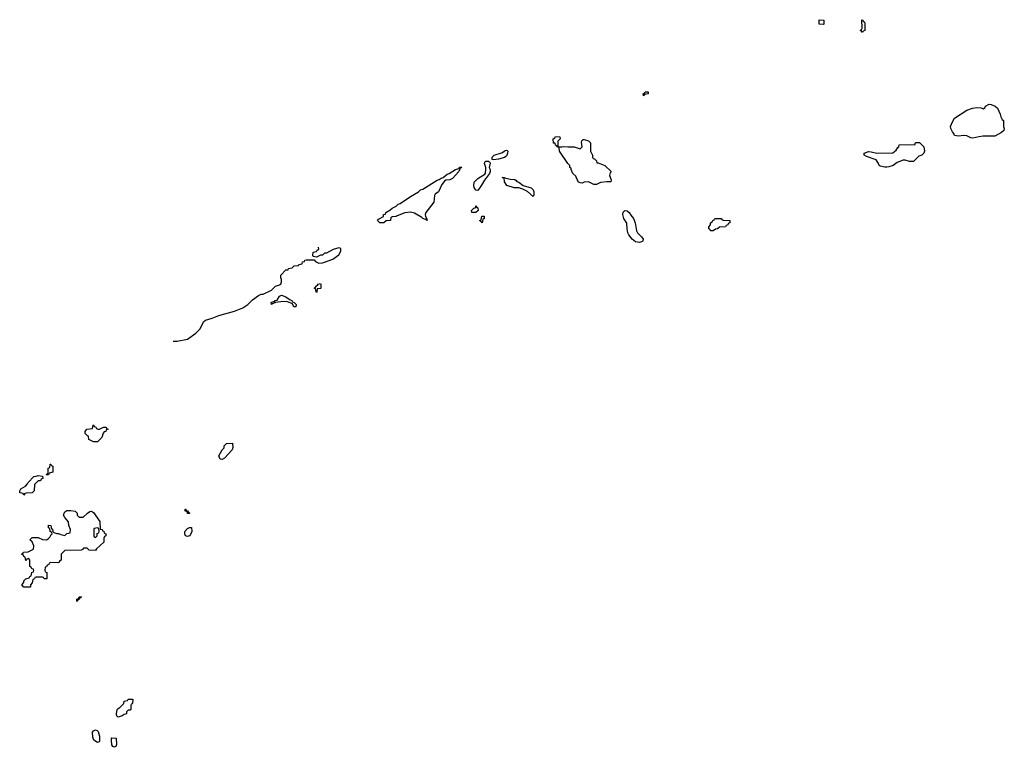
# Model space of a CAD drawing. Header units: inches. Extents: x 2886961 to 3052306, y 543424 to 918523.
# Tile 3 of 117: x 3009008 to 3018638, y 558802 to 565914. Entities that reach past the tile are written whole.
import ezdxf

# ---------------------------------------------------------------- set-up
doc = ezdxf.new("R2010")
doc.units = ezdxf.units.IN
doc.header["$MEASUREMENT"] = 0
for name, color, linetype in [('D0505', 7, 'Continuous'), ('D0506', 7, 'Continuous'), ('D0515', 7, 'Continuous'), ('D0516', 7, 'Continuous')]:
    doc.layers.add(name, color=color, linetype=linetype)

msp = doc.modelspace()

# ---------------------------------------------------------------- linework, layer by layer
at = {"layer": 'D0505', "color": 6}
msp.add_lwpolyline([(3010000, 559106.4), (3009970, 559098), (3009963.1, 559103.1), (3009955.3, 559115.4), (3009954, 559130), (3009962, 559170), (3009970, 559182), (3009988.4, 559191.6), (3010000, 559203.5)], dxfattribs=at)
for points in [[(3009770, 558849), (3009732.3, 558872.3), (3009722.4, 558902.4), (3009720.7, 558950), (3009730, 558964), (3009750, 558972.7), (3009766.4, 558966.4), (3009776.2, 558956.2), (3009790.5, 558910), (3009790, 558866), (3009785.4, 558854.6)], [(3009930, 558802), (3009918, 558810), (3009910, 558826), (3009906, 558870), (3009906, 558890), (3009910, 558894), (3009951.6, 558891.6), (3009956, 558830), (3009950, 558808.7)]]:
    msp.add_lwpolyline(points, close=True, dxfattribs=at)
at = {"layer": 'D0506', "color": 6}
for points in [[(3009790, 561912), (3009828.9, 561931.1), (3009848.9, 561931.1), (3009854, 561930), (3009858, 561918), (3009874, 561910), (3009854, 561906), (3009852, 561890), (3009836, 561884), (3009826, 561874), (3009810.6, 561829.4), (3009770, 561788), (3009730, 561788), (3009686, 561810), (3009682, 561842), (3009670, 561846), (3009648.7, 561870), (3009648, 561890), (3009666, 561910), (3009722, 561918), (3009726, 561950), (3009730, 561954), (3009738, 561938), (3009752.7, 561932.7), (3009758, 561918), (3009772.7, 561912.7)], [(3009270, 561466), (3009266, 561470), (3009282, 561478), (3009287.3, 561492.7), (3009288.4, 561531.6), (3009302, 561538), (3009306, 561570), (3009314, 561570), (3009318, 561558), (3009331.3, 561550), (3009332, 561490), (3009298, 561482), (3009290, 561466)], [(3009050, 561266), (3009042, 561282), (3009008.4, 561288.4), (3009008.7, 561308.7), (3009018, 561330), (3009064.7, 561355.4), (3009084, 561376), (3009090, 561391.3), (3009148, 561450), (3009170, 561451), (3009190, 561458), (3009232.7, 561452.7), (3009234, 561430), (3009218, 561422), (3009212.7, 561407.3), (3009190, 561406), (3009152, 561370), (3009150, 561308), (3009130, 561288), (3009072.7, 561287.3), (3009058, 561282)], [(3009630, 561051.3), (3009670, 561091.3), (3009694, 561106), (3009710, 561111), (3009730, 561098), (3009791.3, 561010), (3009794, 560934), (3009814, 560930), (3009818, 560918), (3009830, 560914), (3009834, 560894), (3009852, 560890), (3009851.6, 560868.4), (3009838, 560862), (3009832.7, 560847.3), (3009830, 560806), (3009759.6, 560740.4), (3009750, 560726), (3009688.9, 560728.9), (3009667.3, 560747.3), (3009650, 560748), (3009632.7, 560747.3), (3009623.6, 560736.4), (3009608.4, 560728.4), (3009450, 560726), (3009414, 560690), (3009414, 560630), (3009398, 560622), (3009390, 560606), (3009312.7, 560607.3), (3009298, 560602), (3009294, 560590), (3009278, 560582), (3009270, 560566), (3009258, 560562), (3009254, 560530), (3009258, 560518), (3009274, 560510), (3009272.7, 560447.3), (3009248.4, 560448.4), (3009242, 560462), (3009230, 560466), (3009170, 560466), (3009158, 560462), (3009154, 560450), (3009138, 560442), (3009132, 560410), (3009114, 560390), (3009114, 560370), (3009110, 560366), (3009050, 560368), (3009029.1, 560390.9), (3009048, 560412), (3009048.7, 560430), (3009068, 560450), (3009102, 560458), (3009106, 560470), (3009122, 560478), (3009126, 560510), (3009142, 560518), (3009146, 560530), (3009142, 560542), (3009127.3, 560547.3), (3009122, 560562), (3009106, 560570), (3009106, 560630), (3009102, 560642), (3009090, 560646), (3009078, 560642), (3009072.7, 560627.3), (3009067.3, 560627.3), (3009062, 560662), (3009047.3, 560667.3), (3009042, 560682), (3009028, 560688), (3009030, 560694), (3009042, 560698), (3009046, 560710), (3009090, 560712), (3009142, 560738), (3009148, 560770), (3009128.9, 560808.9), (3009108.7, 560830), (3009110, 560834), (3009130, 560851.3), (3009190, 560852), (3009231.6, 560831.6), (3009270, 560831.3), (3009290, 560842), (3009303.1, 560856.9), (3009316.4, 560883.6), (3009326, 560890), (3009322, 560902), (3009308, 560910), (3009302, 560942), (3009290, 560946), (3009290, 560974), (3009312, 560970), (3009318, 560938), (3009330, 560934), (3009334, 560910), (3009342, 560902), (3009371.1, 560891.1), (3009388.9, 560891.1), (3009410, 560881), (3009450, 560872), (3009470, 560892), (3009502, 560898), (3009506, 560930), (3009488.7, 560970), (3009487.3, 561007.3), (3009450, 561048), (3009438, 561070), (3009442, 561090), (3009450, 561102), (3009470, 561116), (3009510, 561118), (3009550.9, 561110.9), (3009570, 561092), (3009572, 561070), (3009591.6, 561051.6)], [(3009770, 560946), (3009738, 560942), (3009734, 560930), (3009734, 560870), (3009738, 560858), (3009750, 560854), (3009766, 560870), (3009767.3, 560892.7), (3009782, 560898), (3009786, 560910), (3009782, 560942)], [(3009570, 560226), (3009566, 560230), (3009566, 560250), (3009582, 560258), (3009590, 560274), (3009612.7, 560272.7), (3009610, 560266), (3009598, 560262), (3009590, 560246), (3009578, 560242)]]:
    msp.add_lwpolyline(points, close=True, dxfattribs=at)
at = {"layer": 'D0515', "color": 6}
msp.add_lwpolyline([(3010000, 559203.5), (3010026, 559230), (3010030, 559252), (3010062, 559258), (3010070, 559272), (3010110, 559274), (3010114, 559270), (3010112.7, 559232.7), (3010110, 559226), (3010098, 559222), (3010094, 559210), (3010094, 559170), (3010090, 559166), (3010070, 559166), (3010054, 559150), (3010054, 559130), (3010030, 559122), (3010010, 559109.2), (3010000, 559106.4)], dxfattribs=at)
at = {"layer": 'D0516', "color": 6}
for points in [[(3016870, 565866), (3016828, 565870), (3016827.3, 565912.7), (3016874, 565910), (3016874, 565870)], [(3017250, 565788), (3017242, 565802), (3017228, 565810), (3017242, 565818), (3017247.3, 565832.7), (3017246, 565914), (3017254, 565910), (3017258, 565898), (3017270, 565894), (3017274, 565870), (3017274, 565810), (3017258, 565802)], [(3015110, 565169), (3015106, 565190), (3015122, 565198), (3015126, 565210), (3015154, 565210), (3015154, 565190), (3015118, 565182)], [(3018330, 564756.2), (3018310, 564759.5), (3018270, 564779.5), (3018238.5, 564781.5), (3018190, 564774), (3018150, 564782), (3018143.1, 564803.1), (3018130, 564818), (3018116, 564850), (3018112.3, 564870), (3018130, 564916), (3018150, 564950.5), (3018270, 565030.8), (3018328, 565050), (3018370, 565057.1), (3018413.2, 565053.2), (3018430, 565042), (3018448.9, 565051.1), (3018453.2, 565070), (3018490, 565088), (3018510, 565085.5), (3018550, 565070.4), (3018570.2, 565050.2), (3018599.1, 564990), (3018604.9, 564964.8), (3018618, 564938), (3018631.3, 564930), (3018631.1, 564871.1), (3018638, 564850), (3018632, 564830), (3018612, 564810), (3018544.5, 564775.5), (3018430, 564774.5), (3018390, 564769.7)], [(3014310, 564671.3), (3014330, 564676), (3014370, 564670.8), (3014430, 564670.8), (3014490, 564652), (3014508, 564670), (3014503.1, 564716.9), (3014506, 564730), (3014518, 564742), (3014530, 564744.6), (3014570, 564730.8), (3014590, 564711.3), (3014590.5, 564630.5), (3014611.3, 564588.7), (3014611.3, 564571.3), (3014618, 564558), (3014630, 564554), (3014650, 564534), (3014654, 564514), (3014666, 564514), (3014730.4, 564490.4), (3014794, 564430), (3014783.6, 564416.4), (3014778, 564390), (3014792, 564350), (3014791.3, 564328.7), (3014750, 564329.6), (3014690, 564322.9), (3014650, 564304.5), (3014623.6, 564303.6), (3014570, 564329.3), (3014530, 564325.2), (3014510, 564316), (3014490, 564319.3), (3014469.7, 564329.7), (3014446, 564386), (3014419, 564410), (3014402, 564450), (3014402, 564462), (3014389, 564470), (3014388, 564490), (3014370, 564508), (3014289.2, 564630), (3014286, 564666), (3014266, 564670), (3014262, 564682), (3014250, 564686), (3014246, 564706), (3014230, 564708), (3014226, 564750), (3014242, 564758), (3014247.3, 564772.7), (3014292, 564770), (3014294, 564750), (3014272, 564728), (3014272.7, 564672.7)], [(3017710, 564529.4), (3017670, 564540.9), (3017650, 564541.2), (3017590, 564519.3), (3017550, 564489.6), (3017510, 564475.2), (3017490, 564472.7), (3017470, 564472.7), (3017423.7, 564483.7), (3017415.3, 564490), (3017408.7, 564510), (3017384, 564544), (3017290, 564575.4), (3017269, 564590), (3017269, 564610), (3017310, 564624.6), (3017336.4, 564623.6), (3017390, 564611), (3017548.4, 564611.6), (3017582, 564638), (3017596.4, 564663.6), (3017606, 564670), (3017610, 564692), (3017766, 564694), (3017766, 564706), (3017772.7, 564712.7), (3017810, 564714), (3017850.5, 564670.5), (3017858, 564630), (3017850, 564608), (3017832, 564590), (3017800.7, 564579.3), (3017750.5, 564529.5)], [(3013642.7, 564542.7), (3013628.9, 564548.9), (3013629.6, 564570.4), (3013650, 564591), (3013730, 564614.8), (3013750, 564630.7), (3013770, 564638.8), (3013776.3, 564636.3), (3013781, 564630), (3013779.1, 564610), (3013772.1, 564587.9), (3013763.4, 564576.6), (3013750, 564566), (3013690, 564549.3)], [(3013490, 564246), (3013470, 564248), (3013453.2, 564273.2), (3013449.3, 564290), (3013453.2, 564326.8), (3013490, 564361), (3013557.2, 564402.8), (3013564.7, 564415.4), (3013566.6, 564450), (3013566, 564470), (3013555.3, 564510), (3013558, 564522), (3013566, 564530), (3013594, 564530), (3013604.7, 564524.6), (3013610.7, 564510.7), (3013598.8, 564470), (3013610.6, 564450), (3013610.7, 564430), (3013604.7, 564410), (3013553, 564347), (3013524.9, 564295.2)], [(3012992, 563950), (3012986, 563954), (3012986, 563966), (3012978.8, 563961.2), (3012950.5, 563969.5), (3012940.5, 563980.5), (3012870, 564023.6), (3012830, 564034), (3012774.1, 564025.9), (3012701.6, 563998.4), (3012690, 563989.2), (3012652.7, 563987.3), (3012638, 563982), (3012634, 563950), (3012592.7, 563947.3), (3012570, 563929.2), (3012530, 563929.5), (3012509.2, 563950.8), (3012516.4, 563963.6), (3012566, 563990), (3012568, 564010), (3012586, 564014), (3012588, 564030), (3012630, 564051.3), (3012650, 564071.3), (3012690, 564091.3), (3012709.4, 564110.6), (3012730, 564118), (3012830, 564186), (3012909.3, 564230.7), (3012929.4, 564250.6), (3012950, 564258.8), (3013090, 564346), (3013110, 564351), (3013130, 564364.6), (3013150, 564371.3), (3013190, 564404.6), (3013210, 564411.3), (3013269.3, 564450.7), (3013302, 564458), (3013310, 564471.3), (3013331, 564471), (3013326, 564466), (3013314, 564466), (3013314, 564454), (3013304.7, 564430), (3013239.8, 564360.2), (3013214, 564350), (3013174.8, 564345.2), (3013164, 564336), (3013137.1, 564302.9), (3013102.8, 564230), (3013072.8, 564207.2), (3013064.9, 564195.2), (3013057.1, 564130), (3012980.7, 564030), (3012974, 564010), (3012976, 563990), (3012991.1, 563968.9)], [(3014030, 564186), (3013975.5, 564235.5), (3013930, 564258), (3013889.2, 564269.2), (3013846, 564270), (3013773.6, 564293.6), (3013749.4, 564329.4), (3013747.3, 564367.3), (3013732.7, 564367.3), (3013728.4, 564371.6), (3013748, 564372), (3013763.6, 564363.6), (3013810, 564354), (3013850, 564352), (3013863.6, 564343.6), (3013871.3, 564331.3), (3013890, 564324.6), (3013933.4, 564293.4), (3014010.4, 564270.4), (3014030.4, 564250.4), (3014037.3, 564230), (3014036.8, 564203.2)], [(3013470, 564028), (3013429.1, 564029.1), (3013426, 564050), (3013450, 564072), (3013466, 564074), (3013470, 564094), (3013478, 564078), (3013490, 564074), (3013492, 564050)], [(3015070, 563737.2), (3015030, 563743.7), (3014997.2, 563770), (3014965.2, 563810), (3014956, 563830), (3014949.4, 563869.4), (3014946.3, 563926.3), (3014916, 563970), (3014906, 564010), (3014910, 564032), (3014928, 564050), (3014950, 564046.8), (3014970, 564030.8), (3014984.1, 564004.1), (3015010.8, 563970), (3015026.8, 563930), (3015041, 563850), (3015050.7, 563830.7), (3015091.3, 563790), (3015104.7, 563770), (3015102, 563750), (3015090, 563744)], [(3013530, 563928), (3013522, 563942), (3013508, 563948), (3013508.4, 563951.6), (3013522, 563958), (3013527.3, 563992.7), (3013550, 563994), (3013552, 563970), (3013538, 563962)], [(3015790, 563848.7), (3015766, 563850), (3015762, 563862), (3015748.4, 563868.4), (3015748.4, 563888.4), (3015766, 563910), (3015766, 563930), (3015782, 563938), (3015786, 563950), (3015802, 563958), (3015806, 563970), (3015870, 563972), (3015878, 563958), (3015890, 563954), (3015954, 563950), (3015952.7, 563927.3), (3015938, 563922), (3015934, 563910), (3015918, 563902), (3015911.6, 563888.4), (3015852.7, 563887.3), (3015834, 563870), (3015812, 563868)], [(3011910, 563246), (3011902, 563282), (3011888, 563290), (3011902, 563298), (3011910, 563314), (3011922, 563318), (3011926, 563330), (3011950, 563334), (3011954, 563330), (3011954, 563290), (3011950, 563286), (3011918, 563282), (3011914, 563250)], [(3011710, 563108), (3011690, 563109), (3011675.3, 563135.4), (3011664.7, 563144.6), (3011618.6, 563158.6), (3011562.8, 563157.2), (3011511, 563149), (3011482, 563138), (3011470, 563128.7), (3011468.7, 563148.7), (3011490, 563158), (3011502, 563158), (3011508, 563170), (3011526, 563174), (3011550, 563210.7), (3011570, 563220.7), (3011610, 563206), (3011654.8, 563174.8), (3011670.5, 563170.5), (3011676.9, 563156.9), (3011691.3, 563150), (3011711.3, 563130)], [(3010990, 561615.4), (3010970, 561618), (3010955.3, 561650), (3010988, 561710), (3011008, 561730), (3011008.7, 561750), (3011030, 561772), (3011090, 561774), (3011091.6, 561731.6), (3011086, 561710), (3011010, 561628.7)], [(3010650, 561086), (3010646, 561106), (3010628, 561110), (3010626, 561130), (3010634, 561130), (3010638, 561118), (3010650, 561114), (3010658, 561098), (3010670, 561094), (3010670, 561086)], [(3010650, 560864), (3010629, 560870), (3010622, 560890), (3010622, 560910), (3010650, 560942), (3010670, 560952), (3010690, 560952), (3010691, 560910), (3010679.6, 560880.4), (3010670, 560868.7)]]:
    msp.add_lwpolyline(points, close=True, dxfattribs=at)
msp.add_lwpolyline([(3010510, 562773.3), (3010550, 562772), (3010650, 562792), (3010730.6, 562850), (3010770, 562889.3), (3010810, 562965.2), (3010824.4, 562975.6), (3010890, 562995.6), (3010957.2, 563022.8), (3011110, 563064.2), (3011190, 563097.6), (3011239.1, 563130), (3011285.3, 563174.6), (3011342.4, 563217.6), (3011370, 563229.6), (3011390, 563232.7), (3011470.2, 563269.8), (3011510, 563309.3), (3011550, 563321.2), (3011561, 563330), (3011570.5, 563350.5), (3011570, 563374), (3011562, 563390), (3011563.6, 563416.4), (3011612, 563468), (3011634, 563470), (3011638, 563482), (3011674, 563490), (3011692.7, 563507.3), (3011734, 563510), (3011738, 563522), (3011770, 563528), (3011774, 563546), (3011794, 563550), (3011798, 563562), (3011810, 563566), (3011890, 563568), (3011902, 563550), (3011935.1, 563535.2), (3011970, 563536.2), (3011990, 563542.4), (3012070, 563572), (3012130, 563617.2), (3012150.5, 563650), (3012150, 563674), (3012142, 563682), (3012130, 563684.6), (3012073.6, 563666.4), (3012010, 563632), (3011988.4, 563631.6), (3011970, 563614), (3011950, 563614), (3011910, 563594), (3011878, 563598), (3011874, 563610), (3011878, 563642), (3011912.7, 563647.3), (3011918, 563662), (3011934, 563670), (3011932, 563692)], dxfattribs=at)

doc.saveas('drawing.dxf')
